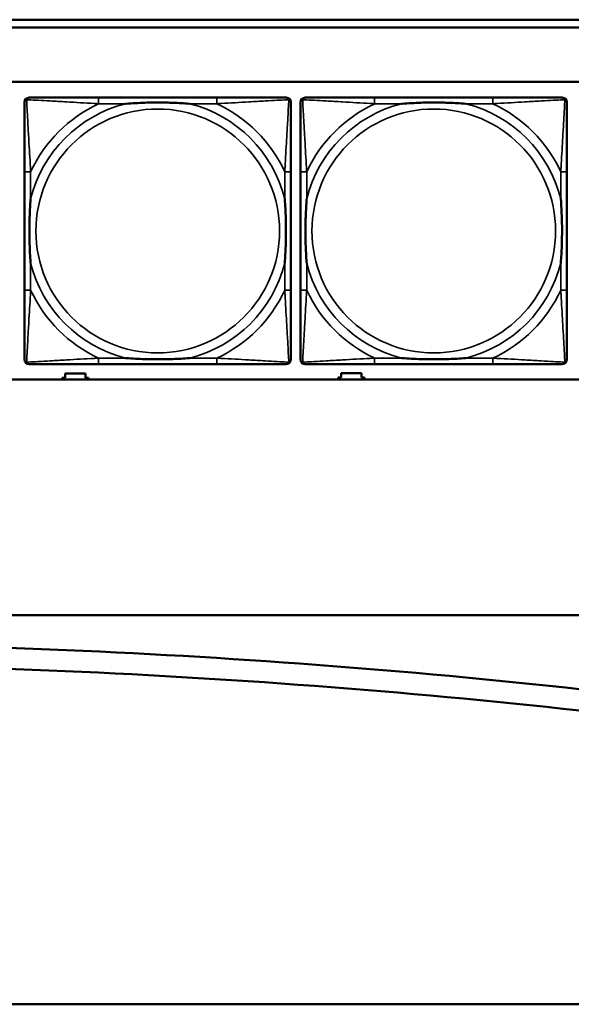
# Model space of a CAD drawing. Header units: inches. Extents: x -32 to 29.2, y -14.4 to 22.6.
# Tile 9 of 256: x -23.5 to -22.1, y -11.6 to -9. Entities that reach past the tile are written whole.
import ezdxf

# ---------------------------------------------------------------- set-up
doc = ezdxf.new("R2010")
doc.units = ezdxf.units.IN
doc.header["$MEASUREMENT"] = 0
doc.layers.add('Visible (ANSI)', color=7, linetype='Continuous', lineweight=50)
doc.layers.add('Visible Narrow (ANSI)', color=7, linetype='Continuous', lineweight=35)

msp = doc.modelspace()

# ---------------------------------------------------------------- linework, layer by layer
at = {"layer": 'Visible (ANSI)'}
for p, q in [((-27.8004, -9.0434), (-16.8129, -9.0434)), ((-16.8129, -9.0634), (-27.8004, -9.0634)), ((-27.8004, -9.2034), (-5.0254, -9.2034)), ((-23.0064, -9.2437), (-23.3103, -9.2437)), ((-22.2964, -9.2437), (-22.6003, -9.2437)), ((-23.5008, -9.4342), (-23.5008, -9.7382)), ((-22.8158, -9.7382), (-22.8158, -9.4342)), ((-22.7908, -9.4342), (-22.7908, -9.7382)), ((-22.1058, -9.7382), (-22.1058, -9.4342)), ((-23.3103, -9.9287), (-23.0064, -9.9287)), ((-22.6003, -9.9287), (-22.2964, -9.9287)), ((-5.0254, -9.968), (-27.8004, -9.968)), ((-23.4044, -9.968), (-23.4044, -9.9636)), ((-23.4044, -9.9636), (-23.3964, -9.9636)), ((-23.3964, -9.9636), (-23.3964, -9.9526)), ((-23.3964, -9.9526), (-23.3444, -9.9526)), ((-23.3444, -9.9526), (-23.3444, -9.9636)), ((-23.3444, -9.9636), (-23.3364, -9.9636)), ((-23.3364, -9.9636), (-23.3364, -9.968)), ((-22.6944, -9.968), (-22.6944, -9.9626)), ((-22.6944, -9.9626), (-22.6864, -9.9626)), ((-22.6864, -9.9626), (-22.6864, -9.9516)), ((-22.6864, -9.9516), (-22.6344, -9.9516)), ((-22.6344, -9.9516), (-22.6344, -9.9626)), ((-22.6344, -9.9626), (-22.6264, -9.9626)), ((-22.6264, -9.9626), (-22.6264, -9.968)), ((-28.6504, -10.5734), (8.8196, -10.5734)), ((-28.3604, -11.5734), (-4.8767, -11.5734))]:
    msp.add_line(p, q, dxfattribs=at)
for centre, radius, start, end in [((-23.489, -9.2555), 0.0118, 90, 180), ((-22.8276, -9.2555), 0.0118, 0, 90), ((-22.779, -9.2555), 0.0118, 90, 180), ((-22.1176, -9.2555), 0.0118, 0, 90), ((-23.489, -9.9169), 0.0118, 180, 270), ((-22.8276, -9.9169), 0.0118, 270, 360), ((-22.779, -9.9169), 0.0118, 180, 270), ((-22.1176, -9.9169), 0.0118, 270, 360), ((-24.2517, -30.6763), 20.0315, 82.14037, 90), ((-24.2603, -30.667), 19.9685, 82.11588, 89.9755)]:
    msp.add_arc(centre, radius, start, end, dxfattribs=at)
for points, knots in [([(-23.5008, -9.2555), (-23.5008, -9.2704), (-23.5008, -9.312), (-23.5008, -9.3526), (-23.5008, -9.3791), (-23.5008, -9.407), (-23.5008, -9.4342)], [-0.5252205, -0.5252205, -0.5252205, -0.5252205, -0.20743, -0.20743, -0.20743, 0, 0, 0, 0]), ([(-23.3103, -9.2437), (-23.3139, -9.2437), (-23.3174, -9.2437), (-23.321, -9.2437), (-23.3543, -9.2437), (-23.388, -9.2437), (-23.4188, -9.2437), (-23.4458, -9.2437), (-23.4713, -9.2437), (-23.4847, -9.2437), (-23.4864, -9.2437), (-23.4878, -9.2437), (-23.489, -9.2437)], [0, 0, 0, 0, 0.0272471, 0.0272471, 0.0272471, 0.2790553, 0.2790553, 0.2790553, 0.4988354, 0.4988354, 0.4988354, 0.5252205, 0.5252205, 0.5252205, 0.5252205]), ([(-23.2411, -9.2594), (-23.2406, -9.2594), (-23.2402, -9.2594), (-23.2237, -9.2581), (-23.2076, -9.2573), (-23.1847, -9.2565), (-23.178, -9.2564), (-23.1688, -9.2563), (-23.1663, -9.2563), (-23.1623, -9.2563), (-23.1606, -9.2562), (-23.1575, -9.2562), (-23.156, -9.2562), (-23.1524, -9.2563), (-23.1504, -9.2563), (-23.1442, -9.2563), (-23.1401, -9.2564), (-23.1303, -9.2566), (-23.1247, -9.2568), (-23.105, -9.2575), (-23.0909, -9.2583), (-23.0764, -9.2594), (-23.076, -9.2594), (-23.0756, -9.2594)], [-0.416114, -0.416114, -0.416114, -0.416114, -0.4127691, -0.4127691, -0.2896446, -0.2896446, -0.2388934, -0.2388934, -0.2201881, -0.2201881, -0.2080204, -0.2080204, -0.196499, -0.196499, -0.1809939, -0.1809939, -0.149741, -0.149741, -0.1073162, -0.1073162, 0, 0, 0.0033356, 0.0033356, 0.0033356, 0.0033356]), ([(-22.8276, -9.2437), (-22.8425, -9.2437), (-22.8841, -9.2437), (-22.9248, -9.2437), (-22.9513, -9.2437), (-22.9791, -9.2437), (-23.0064, -9.2437)], [-0.5252205, -0.5252205, -0.5252205, -0.5252205, -0.20743, -0.20743, -0.20743, 0, 0, 0, 0]), ([(-22.8158, -9.4342), (-22.8158, -9.4307), (-22.8158, -9.4271), (-22.8158, -9.4235), (-22.8158, -9.3903), (-22.8158, -9.3566), (-22.8158, -9.3257), (-22.8158, -9.2988), (-22.8158, -9.2732), (-22.8158, -9.2598), (-22.8158, -9.2582), (-22.8158, -9.2567), (-22.8158, -9.2555)], [0, 0, 0, 0, 0.0272471, 0.0272471, 0.0272471, 0.2790553, 0.2790553, 0.2790553, 0.4988354, 0.4988354, 0.4988354, 0.5252205, 0.5252205, 0.5252205, 0.5252205]), ([(-22.7908, -9.2555), (-22.7908, -9.2704), (-22.7908, -9.312), (-22.7908, -9.3526), (-22.7908, -9.3791), (-22.7908, -9.407), (-22.7908, -9.4342)], [-0.5252205, -0.5252205, -0.5252205, -0.5252205, -0.20743, -0.20743, -0.20743, 0, 0, 0, 0]), ([(-22.6003, -9.2437), (-22.6039, -9.2437), (-22.6074, -9.2437), (-22.611, -9.2437), (-22.6443, -9.2437), (-22.678, -9.2437), (-22.7088, -9.2437), (-22.7358, -9.2437), (-22.7613, -9.2437), (-22.7747, -9.2437), (-22.7764, -9.2437), (-22.7778, -9.2437), (-22.779, -9.2437)], [0, 0, 0, 0, 0.0272471, 0.0272471, 0.0272471, 0.2790553, 0.2790553, 0.2790553, 0.4988354, 0.4988354, 0.4988354, 0.5252205, 0.5252205, 0.5252205, 0.5252205]), ([(-22.5311, -9.2594), (-22.5306, -9.2594), (-22.5302, -9.2594), (-22.5137, -9.2581), (-22.4976, -9.2573), (-22.4747, -9.2565), (-22.468, -9.2564), (-22.4588, -9.2563), (-22.4563, -9.2563), (-22.4523, -9.2563), (-22.4506, -9.2562), (-22.4475, -9.2562), (-22.446, -9.2562), (-22.4424, -9.2563), (-22.4404, -9.2563), (-22.4342, -9.2563), (-22.4301, -9.2564), (-22.4203, -9.2566), (-22.4147, -9.2568), (-22.395, -9.2575), (-22.3809, -9.2583), (-22.3664, -9.2594), (-22.366, -9.2594), (-22.3656, -9.2594)], [-0.416114, -0.416114, -0.416114, -0.416114, -0.4127691, -0.4127691, -0.2896446, -0.2896446, -0.2388934, -0.2388934, -0.2201881, -0.2201881, -0.2080204, -0.2080204, -0.196499, -0.196499, -0.1809939, -0.1809939, -0.149741, -0.149741, -0.1073162, -0.1073162, 0, 0, 0.0033356, 0.0033356, 0.0033356, 0.0033356]), ([(-22.1176, -9.2437), (-22.1325, -9.2437), (-22.1741, -9.2437), (-22.2148, -9.2437), (-22.2413, -9.2437), (-22.2691, -9.2437), (-22.2964, -9.2437)], [-0.5252205, -0.5252205, -0.5252205, -0.5252205, -0.20743, -0.20743, -0.20743, 0, 0, 0, 0]), ([(-22.1058, -9.4342), (-22.1058, -9.4307), (-22.1058, -9.4271), (-22.1058, -9.4235), (-22.1058, -9.3903), (-22.1058, -9.3566), (-22.1058, -9.3257), (-22.1058, -9.2988), (-22.1058, -9.2732), (-22.1058, -9.2598), (-22.1058, -9.2582), (-22.1058, -9.2567), (-22.1058, -9.2555)], [0, 0, 0, 0, 0.0272471, 0.0272471, 0.0272471, 0.2790553, 0.2790553, 0.2790553, 0.4988354, 0.4988354, 0.4988354, 0.5252205, 0.5252205, 0.5252205, 0.5252205]), ([(-23.4851, -9.6689), (-23.4851, -9.6685), (-23.4852, -9.6681), (-23.4864, -9.6516), (-23.4873, -9.6355), (-23.488, -9.6125), (-23.4881, -9.6058), (-23.4882, -9.5967), (-23.4882, -9.5942), (-23.4883, -9.5901), (-23.4883, -9.5885), (-23.4883, -9.5854), (-23.4883, -9.5839), (-23.4883, -9.5803), (-23.4882, -9.5782), (-23.4882, -9.5721), (-23.4881, -9.5679), (-23.4879, -9.5582), (-23.4878, -9.5526), (-23.487, -9.5328), (-23.4862, -9.5188), (-23.4852, -9.5043), (-23.4851, -9.5039), (-23.4851, -9.5034)], [-0.416114, -0.416114, -0.416114, -0.416114, -0.4127691, -0.4127691, -0.2896446, -0.2896446, -0.2388934, -0.2388934, -0.2201881, -0.2201881, -0.2080204, -0.2080204, -0.196499, -0.196499, -0.1809939, -0.1809939, -0.149741, -0.149741, -0.1073162, -0.1073162, 0, 0, 0.0033356, 0.0033356, 0.0033356, 0.0033356]), ([(-22.8316, -9.5034), (-22.8315, -9.5039), (-22.8315, -9.5043), (-22.8302, -9.5208), (-22.8294, -9.5369), (-22.8287, -9.5598), (-22.8285, -9.5665), (-22.8284, -9.5757), (-22.8284, -9.5782), (-22.8284, -9.5823), (-22.8284, -9.5839), (-22.8284, -9.587), (-22.8284, -9.5885), (-22.8284, -9.5921), (-22.8284, -9.5941), (-22.8285, -9.6003), (-22.8285, -9.6044), (-22.8287, -9.6142), (-22.8289, -9.6198), (-22.8296, -9.6395), (-22.8304, -9.6536), (-22.8315, -9.6681), (-22.8315, -9.6685), (-22.8316, -9.6689)], [-0.416114, -0.416114, -0.416114, -0.416114, -0.4127691, -0.4127691, -0.2896446, -0.2896446, -0.2388934, -0.2388934, -0.2201881, -0.2201881, -0.2080204, -0.2080204, -0.196499, -0.196499, -0.1809939, -0.1809939, -0.149741, -0.149741, -0.1073162, -0.1073162, 0, 0, 0.0033356, 0.0033356, 0.0033356, 0.0033356]), ([(-22.7751, -9.6689), (-22.7751, -9.6685), (-22.7752, -9.6681), (-22.7764, -9.6516), (-22.7773, -9.6355), (-22.778, -9.6125), (-22.7781, -9.6058), (-22.7782, -9.5967), (-22.7782, -9.5942), (-22.7783, -9.5901), (-22.7783, -9.5885), (-22.7783, -9.5854), (-22.7783, -9.5839), (-22.7783, -9.5803), (-22.7782, -9.5782), (-22.7782, -9.5721), (-22.7781, -9.5679), (-22.7779, -9.5582), (-22.7778, -9.5526), (-22.777, -9.5328), (-22.7762, -9.5188), (-22.7752, -9.5043), (-22.7751, -9.5039), (-22.7751, -9.5034)], [-0.416114, -0.416114, -0.416114, -0.416114, -0.4127691, -0.4127691, -0.2896446, -0.2896446, -0.2388934, -0.2388934, -0.2201881, -0.2201881, -0.2080204, -0.2080204, -0.196499, -0.196499, -0.1809939, -0.1809939, -0.149741, -0.149741, -0.1073162, -0.1073162, 0, 0, 0.0033356, 0.0033356, 0.0033356, 0.0033356]), ([(-22.1216, -9.5034), (-22.1215, -9.5039), (-22.1215, -9.5043), (-22.1202, -9.5208), (-22.1194, -9.5369), (-22.1187, -9.5598), (-22.1185, -9.5665), (-22.1184, -9.5757), (-22.1184, -9.5782), (-22.1184, -9.5823), (-22.1184, -9.5839), (-22.1184, -9.587), (-22.1184, -9.5885), (-22.1184, -9.5921), (-22.1184, -9.5941), (-22.1185, -9.6003), (-22.1185, -9.6044), (-22.1187, -9.6142), (-22.1189, -9.6198), (-22.1196, -9.6395), (-22.1204, -9.6536), (-22.1215, -9.6681), (-22.1215, -9.6685), (-22.1216, -9.6689)], [-0.416114, -0.416114, -0.416114, -0.416114, -0.4127691, -0.4127691, -0.2896446, -0.2896446, -0.2388934, -0.2388934, -0.2201881, -0.2201881, -0.2080204, -0.2080204, -0.196499, -0.196499, -0.1809939, -0.1809939, -0.149741, -0.149741, -0.1073162, -0.1073162, 0, 0, 0.0033356, 0.0033356, 0.0033356, 0.0033356]), ([(-23.5008, -9.7382), (-23.5008, -9.7654), (-23.5008, -9.7932), (-23.5008, -9.8198), (-23.5008, -9.8604), (-23.5008, -9.902), (-23.5008, -9.9169)], [3.9382945, 3.9382945, 3.9382945, 3.9382945, 4.1457245, 4.1457245, 4.1457245, 4.463515, 4.463515, 4.463515, 4.463515]), ([(-22.8158, -9.9169), (-22.8158, -9.902), (-22.8158, -9.8604), (-22.8158, -9.8198), (-22.8158, -9.7932), (-22.8158, -9.7654), (-22.8158, -9.7382)], [-0.5252205, -0.5252205, -0.5252205, -0.5252205, -0.20743, -0.20743, -0.20743, 0, 0, 0, 0]), ([(-22.7908, -9.7382), (-22.7908, -9.7654), (-22.7908, -9.7932), (-22.7908, -9.8198), (-22.7908, -9.8604), (-22.7908, -9.902), (-22.7908, -9.9169)], [3.9382945, 3.9382945, 3.9382945, 3.9382945, 4.1457245, 4.1457245, 4.1457245, 4.463515, 4.463515, 4.463515, 4.463515]), ([(-22.1058, -9.9169), (-22.1058, -9.902), (-22.1058, -9.8604), (-22.1058, -9.8198), (-22.1058, -9.7932), (-22.1058, -9.7654), (-22.1058, -9.7382)], [-0.5252205, -0.5252205, -0.5252205, -0.5252205, -0.20743, -0.20743, -0.20743, 0, 0, 0, 0]), ([(-23.0756, -9.913), (-23.076, -9.913), (-23.0764, -9.913), (-23.0909, -9.9141), (-23.105, -9.9149), (-23.1247, -9.9156), (-23.1303, -9.9158), (-23.1401, -9.916), (-23.1442, -9.9161), (-23.1504, -9.9161), (-23.1524, -9.9161), (-23.156, -9.9161), (-23.1575, -9.9161), (-23.1606, -9.9161), (-23.1623, -9.9161), (-23.1663, -9.9161), (-23.1688, -9.9161), (-23.178, -9.916), (-23.1847, -9.9158), (-23.2076, -9.9151), (-23.2237, -9.9143), (-23.2402, -9.913), (-23.2406, -9.913), (-23.2411, -9.913)], [-0.4149464, -0.4149464, -0.4149464, -0.4149464, -0.41162, -0.41162, -0.3046026, -0.3046026, -0.2622958, -0.2622958, -0.23113, -0.23113, -0.215668, -0.215668, -0.2041787, -0.2041787, -0.1920448, -0.1920448, -0.1733916, -0.1733916, -0.1227817, -0.1227817, 0, 0, 0.0033356, 0.0033356, 0.0033356, 0.0033356]), ([(-22.3656, -9.913), (-22.366, -9.913), (-22.3664, -9.913), (-22.3809, -9.9141), (-22.395, -9.9149), (-22.4147, -9.9156), (-22.4203, -9.9158), (-22.4301, -9.916), (-22.4342, -9.9161), (-22.4404, -9.9161), (-22.4424, -9.9161), (-22.446, -9.9161), (-22.4475, -9.9161), (-22.4506, -9.9161), (-22.4523, -9.9161), (-22.4563, -9.9161), (-22.4588, -9.9161), (-22.468, -9.916), (-22.4747, -9.9158), (-22.4976, -9.9151), (-22.5137, -9.9143), (-22.5302, -9.913), (-22.5306, -9.913), (-22.5311, -9.913)], [-0.4149464, -0.4149464, -0.4149464, -0.4149464, -0.41162, -0.41162, -0.3046026, -0.3046026, -0.2622958, -0.2622958, -0.23113, -0.23113, -0.215668, -0.215668, -0.2041787, -0.2041787, -0.1920448, -0.1920448, -0.1733916, -0.1733916, -0.1227817, -0.1227817, 0, 0, 0.0033356, 0.0033356, 0.0033356, 0.0033356]), ([(-23.489, -9.9287), (-23.4741, -9.9287), (-23.4325, -9.9287), (-23.3919, -9.9287), (-23.3654, -9.9287), (-23.3375, -9.9287), (-23.3103, -9.9287)], [-0.5252205, -0.5252205, -0.5252205, -0.5252205, -0.20743, -0.20743, -0.20743, 0, 0, 0, 0]), ([(-23.0064, -9.9287), (-22.9791, -9.9287), (-22.9513, -9.9287), (-22.9248, -9.9287), (-22.8841, -9.9287), (-22.8425, -9.9287), (-22.8276, -9.9287)], [3.9382945, 3.9382945, 3.9382945, 3.9382945, 4.1457245, 4.1457245, 4.1457245, 4.463515, 4.463515, 4.463515, 4.463515]), ([(-22.779, -9.9287), (-22.7641, -9.9287), (-22.7225, -9.9287), (-22.6819, -9.9287), (-22.6554, -9.9287), (-22.6275, -9.9287), (-22.6003, -9.9287)], [-0.5252205, -0.5252205, -0.5252205, -0.5252205, -0.20743, -0.20743, -0.20743, 0, 0, 0, 0]), ([(-22.2964, -9.9287), (-22.2691, -9.9287), (-22.2413, -9.9287), (-22.2148, -9.9287), (-22.1741, -9.9287), (-22.1325, -9.9287), (-22.1176, -9.9287)], [3.9382945, 3.9382945, 3.9382945, 3.9382945, 4.1457245, 4.1457245, 4.1457245, 4.463515, 4.463515, 4.463515, 4.463515])]:
    msp.add_open_spline(points, degree=3, knots=knots, dxfattribs=at)
at = {"layer": 'Visible Narrow (ANSI)'}
for p, q in [((-23.3103, -9.2437), (-23.3103, -9.2594)), ((-23.3103, -9.2594), (-23.2411, -9.2594)), ((-23.0756, -9.2594), (-23.0064, -9.2594)), ((-23.0064, -9.2437), (-23.0064, -9.2594)), ((-22.6003, -9.2437), (-22.6003, -9.2594)), ((-22.6003, -9.2594), (-22.5311, -9.2594)), ((-22.3656, -9.2594), (-22.2964, -9.2594)), ((-22.2964, -9.2437), (-22.2964, -9.2594)), ((-23.4851, -9.4342), (-23.5008, -9.4342)), ((-23.4851, -9.5034), (-23.4851, -9.4342)), ((-22.8158, -9.4342), (-22.8316, -9.4342)), ((-22.8316, -9.4342), (-22.8316, -9.5034)), ((-22.7751, -9.4342), (-22.7908, -9.4342)), ((-22.7751, -9.5034), (-22.7751, -9.4342)), ((-22.1058, -9.4342), (-22.1216, -9.4342)), ((-22.1216, -9.4342), (-22.1216, -9.5034)), ((-23.4851, -9.7382), (-23.4851, -9.6689)), ((-22.8316, -9.6689), (-22.8316, -9.7382)), ((-22.7751, -9.7382), (-22.7751, -9.6689)), ((-22.1216, -9.6689), (-22.1216, -9.7382)), ((-23.4851, -9.7382), (-23.5008, -9.7382)), ((-22.8158, -9.7382), (-22.8316, -9.7382)), ((-22.7751, -9.7382), (-22.7908, -9.7382)), ((-22.1058, -9.7382), (-22.1216, -9.7382)), ((-23.3103, -9.913), (-23.3103, -9.9287)), ((-23.2411, -9.913), (-23.3103, -9.913)), ((-23.0064, -9.913), (-23.0756, -9.913)), ((-23.0064, -9.913), (-23.0064, -9.9287)), ((-22.6003, -9.913), (-22.6003, -9.9287)), ((-22.5311, -9.913), (-22.6003, -9.913)), ((-22.2964, -9.913), (-22.3656, -9.913)), ((-22.2964, -9.913), (-22.2964, -9.9287))]:
    msp.add_line(p, q, dxfattribs=at)
for centre in [(-23.1583, -9.5862), (-22.4483, -9.5862)]:
    msp.add_circle(centre, 0.3133, dxfattribs=at)
for centre, radius, start, end in [((-23.1583, -9.5862), 0.3371, 104.2103, 165.7897), ((-23.1583, -9.5862), 0.3604, 114.9407, 155.0593), ((-23.1583, -9.5862), 0.3371, 14.2103, 75.7897), ((-23.1583, -9.5862), 0.3604, 24.9407, 65.0593), ((-22.4483, -9.5862), 0.3371, 104.2103, 165.7897), ((-22.4483, -9.5862), 0.3604, 114.9407, 155.0593), ((-22.4483, -9.5862), 0.3371, 14.2103, 75.7897), ((-22.4483, -9.5862), 0.3604, 24.9407, 65.0593), ((-23.1583, -9.5862), 0.3371, 194.2103, 255.7897), ((-23.1583, -9.5862), 0.3371, 284.2103, 345.7897), ((-22.4483, -9.5862), 0.3371, 194.2103, 255.7897), ((-22.4483, -9.5862), 0.3371, 284.2103, 345.7897), ((-23.1583, -9.5862), 0.3604, 204.9407, 245.0593), ((-23.1583, -9.5862), 0.3604, 294.9407, 335.0593), ((-22.4483, -9.5862), 0.3604, 204.9407, 245.0593), ((-22.4483, -9.5862), 0.3604, 294.9407, 335.0593)]:
    msp.add_arc(centre, radius, start, end, dxfattribs=at)
for points, knots in [([(-23.5008, -9.2555), (-23.5008, -9.2549), (-23.5008, -9.2543), (-23.5005, -9.2533), (-23.5004, -9.2529), (-23.5, -9.2522), (-23.4999, -9.252), (-23.4996, -9.2516), (-23.4995, -9.2515), (-23.4992, -9.2511), (-23.4989, -9.2508), (-23.4982, -9.2502), (-23.4977, -9.2499), (-23.4967, -9.2493), (-23.4961, -9.2491), (-23.4956, -9.249)], [-0.02627331, -0.02627331, -0.02627331, -0.02627331, -0.02158775, -0.02158775, -0.01736415, -0.01736415, -0.0147244, -0.0147244, -0.01307456, -0.01307456, -0.00977487, -0.00977487, -0.00449537, -0.00449537, 0.00012419, 0.00012419, 0.00012419, 0.00012419]), ([(-23.4956, -9.249), (-23.4954, -9.2484), (-23.4952, -9.2478), (-23.4946, -9.2468), (-23.4943, -9.2463), (-23.4937, -9.2456), (-23.4934, -9.2453), (-23.493, -9.245), (-23.4929, -9.2449), (-23.4925, -9.2446), (-23.4923, -9.2445), (-23.4916, -9.2442), (-23.4912, -9.244), (-23.4902, -9.2437), (-23.4896, -9.2437), (-23.489, -9.2437)], [-0.00012419, -0.00012419, -0.00012419, -0.00012419, 0.00449537, 0.00449537, 0.00977487, 0.00977487, 0.01307456, 0.01307456, 0.0147244, 0.0147244, 0.01736415, 0.01736415, 0.02158775, 0.02158775, 0.02627331, 0.02627331, 0.02627331, 0.02627331]), ([(-23.4851, -9.4342), (-23.4853, -9.4305), (-23.4855, -9.4267), (-23.487, -9.3994), (-23.4885, -9.3752), (-23.4907, -9.3373), (-23.4915, -9.3233), (-23.4935, -9.288), (-23.4946, -9.2679), (-23.4954, -9.2525), (-23.4955, -9.2507), (-23.4956, -9.249)], [0, 0, 0, 0, 0.0278591, 0.0278591, 0.201273, 0.201273, 0.3066357, 0.3066357, 0.475216, 0.475216, 0.5007189, 0.5007189, 0.5007189, 0.5007189]), ([(-23.4956, -9.249), (-23.4939, -9.249), (-23.492, -9.2491), (-23.4766, -9.25), (-23.4565, -9.251), (-23.4212, -9.253), (-23.4072, -9.2538), (-23.3693, -9.2561), (-23.3452, -9.2575), (-23.3178, -9.259), (-23.314, -9.2592), (-23.3103, -9.2594)], [-0.5007189, -0.5007189, -0.5007189, -0.5007189, -0.475216, -0.475216, -0.3066357, -0.3066357, -0.201273, -0.201273, -0.0278591, -0.0278591, 0, 0, 0, 0]), ([(-23.0064, -9.2594), (-23.0026, -9.2592), (-22.9988, -9.259), (-22.9715, -9.2575), (-22.9473, -9.2561), (-22.9095, -9.2538), (-22.8954, -9.253), (-22.8602, -9.251), (-22.8401, -9.25), (-22.8246, -9.2491), (-22.8228, -9.249), (-22.8211, -9.249)], [0, 0, 0, 0, 0.0278591, 0.0278591, 0.201273, 0.201273, 0.3066357, 0.3066357, 0.475216, 0.475216, 0.5007189, 0.5007189, 0.5007189, 0.5007189]), ([(-22.8211, -9.249), (-22.8212, -9.2507), (-22.8213, -9.2525), (-22.8221, -9.2679), (-22.8232, -9.288), (-22.8252, -9.3233), (-22.826, -9.3373), (-22.8282, -9.3752), (-22.8296, -9.3994), (-22.8311, -9.4267), (-22.8314, -9.4305), (-22.8316, -9.4342)], [-0.5007189, -0.5007189, -0.5007189, -0.5007189, -0.475216, -0.475216, -0.3066357, -0.3066357, -0.201273, -0.201273, -0.0278591, -0.0278591, 0, 0, 0, 0]), ([(-22.8276, -9.2437), (-22.827, -9.2437), (-22.8264, -9.2437), (-22.8255, -9.244), (-22.825, -9.2442), (-22.8244, -9.2445), (-22.8241, -9.2446), (-22.8238, -9.2449), (-22.8236, -9.245), (-22.8232, -9.2453), (-22.823, -9.2456), (-22.8223, -9.2463), (-22.822, -9.2468), (-22.8215, -9.2478), (-22.8213, -9.2484), (-22.8211, -9.249)], [-0.02627331, -0.02627331, -0.02627331, -0.02627331, -0.02158775, -0.02158775, -0.01736415, -0.01736415, -0.0147244, -0.0147244, -0.01307456, -0.01307456, -0.00977487, -0.00977487, -0.00449537, -0.00449537, 0.00012419, 0.00012419, 0.00012419, 0.00012419]), ([(-22.8211, -9.249), (-22.8205, -9.2491), (-22.82, -9.2493), (-22.8189, -9.2499), (-22.8184, -9.2502), (-22.8177, -9.2508), (-22.8175, -9.2511), (-22.8171, -9.2515), (-22.817, -9.2516), (-22.8168, -9.252), (-22.8166, -9.2522), (-22.8163, -9.2529), (-22.8161, -9.2533), (-22.8159, -9.2543), (-22.8158, -9.2549), (-22.8158, -9.2555)], [-0.00012419, -0.00012419, -0.00012419, -0.00012419, 0.00449537, 0.00449537, 0.00977487, 0.00977487, 0.01307456, 0.01307456, 0.0147244, 0.0147244, 0.01736415, 0.01736415, 0.02158775, 0.02158775, 0.02627331, 0.02627331, 0.02627331, 0.02627331]), ([(-22.7908, -9.2555), (-22.7908, -9.2549), (-22.7908, -9.2543), (-22.7905, -9.2533), (-22.7904, -9.2529), (-22.79, -9.2522), (-22.7899, -9.252), (-22.7896, -9.2516), (-22.7895, -9.2515), (-22.7892, -9.2511), (-22.7889, -9.2508), (-22.7882, -9.2502), (-22.7877, -9.2499), (-22.7867, -9.2493), (-22.7861, -9.2491), (-22.7856, -9.249)], [-0.02627331, -0.02627331, -0.02627331, -0.02627331, -0.02158775, -0.02158775, -0.01736415, -0.01736415, -0.0147244, -0.0147244, -0.01307456, -0.01307456, -0.00977487, -0.00977487, -0.00449537, -0.00449537, 0.00012419, 0.00012419, 0.00012419, 0.00012419]), ([(-22.7856, -9.249), (-22.7854, -9.2484), (-22.7852, -9.2478), (-22.7846, -9.2468), (-22.7843, -9.2463), (-22.7837, -9.2456), (-22.7834, -9.2453), (-22.783, -9.245), (-22.7829, -9.2449), (-22.7825, -9.2446), (-22.7823, -9.2445), (-22.7816, -9.2442), (-22.7812, -9.244), (-22.7802, -9.2437), (-22.7796, -9.2437), (-22.779, -9.2437)], [-0.00012419, -0.00012419, -0.00012419, -0.00012419, 0.00449537, 0.00449537, 0.00977487, 0.00977487, 0.01307456, 0.01307456, 0.0147244, 0.0147244, 0.01736415, 0.01736415, 0.02158775, 0.02158775, 0.02627331, 0.02627331, 0.02627331, 0.02627331]), ([(-22.7751, -9.4342), (-22.7753, -9.4305), (-22.7755, -9.4267), (-22.777, -9.3994), (-22.7785, -9.3752), (-22.7807, -9.3373), (-22.7815, -9.3233), (-22.7835, -9.288), (-22.7846, -9.2679), (-22.7854, -9.2525), (-22.7855, -9.2507), (-22.7856, -9.249)], [0, 0, 0, 0, 0.0278591, 0.0278591, 0.201273, 0.201273, 0.3066357, 0.3066357, 0.475216, 0.475216, 0.5007189, 0.5007189, 0.5007189, 0.5007189]), ([(-22.7856, -9.249), (-22.7839, -9.249), (-22.782, -9.2491), (-22.7666, -9.25), (-22.7465, -9.251), (-22.7112, -9.253), (-22.6972, -9.2538), (-22.6593, -9.2561), (-22.6352, -9.2575), (-22.6078, -9.259), (-22.604, -9.2592), (-22.6003, -9.2594)], [-0.5007189, -0.5007189, -0.5007189, -0.5007189, -0.475216, -0.475216, -0.3066357, -0.3066357, -0.201273, -0.201273, -0.0278591, -0.0278591, 0, 0, 0, 0]), ([(-22.2964, -9.2594), (-22.2926, -9.2592), (-22.2888, -9.259), (-22.2615, -9.2575), (-22.2373, -9.2561), (-22.1995, -9.2538), (-22.1854, -9.253), (-22.1502, -9.251), (-22.1301, -9.25), (-22.1146, -9.2491), (-22.1128, -9.249), (-22.1111, -9.249)], [0, 0, 0, 0, 0.0278591, 0.0278591, 0.201273, 0.201273, 0.3066357, 0.3066357, 0.475216, 0.475216, 0.5007189, 0.5007189, 0.5007189, 0.5007189]), ([(-22.1111, -9.249), (-22.1112, -9.2507), (-22.1113, -9.2525), (-22.1121, -9.2679), (-22.1132, -9.288), (-22.1152, -9.3233), (-22.116, -9.3373), (-22.1182, -9.3752), (-22.1196, -9.3994), (-22.1211, -9.4267), (-22.1214, -9.4305), (-22.1216, -9.4342)], [-0.5007189, -0.5007189, -0.5007189, -0.5007189, -0.475216, -0.475216, -0.3066357, -0.3066357, -0.201273, -0.201273, -0.0278591, -0.0278591, 0, 0, 0, 0]), ([(-22.1176, -9.2437), (-22.117, -9.2437), (-22.1164, -9.2437), (-22.1155, -9.244), (-22.115, -9.2442), (-22.1144, -9.2445), (-22.1141, -9.2446), (-22.1138, -9.2449), (-22.1136, -9.245), (-22.1132, -9.2453), (-22.113, -9.2456), (-22.1123, -9.2463), (-22.112, -9.2468), (-22.1115, -9.2478), (-22.1113, -9.2484), (-22.1111, -9.249)], [-0.02627331, -0.02627331, -0.02627331, -0.02627331, -0.02158775, -0.02158775, -0.01736415, -0.01736415, -0.0147244, -0.0147244, -0.01307456, -0.01307456, -0.00977487, -0.00977487, -0.00449537, -0.00449537, 0.00012419, 0.00012419, 0.00012419, 0.00012419]), ([(-22.1111, -9.249), (-22.1105, -9.2491), (-22.11, -9.2493), (-22.1089, -9.2499), (-22.1084, -9.2502), (-22.1077, -9.2508), (-22.1075, -9.2511), (-22.1071, -9.2515), (-22.107, -9.2516), (-22.1068, -9.252), (-22.1066, -9.2522), (-22.1063, -9.2529), (-22.1061, -9.2533), (-22.1059, -9.2543), (-22.1058, -9.2549), (-22.1058, -9.2555)], [-0.00012419, -0.00012419, -0.00012419, -0.00012419, 0.00449537, 0.00449537, 0.00977487, 0.00977487, 0.01307456, 0.01307456, 0.0147244, 0.0147244, 0.01736415, 0.01736415, 0.02158775, 0.02158775, 0.02627331, 0.02627331, 0.02627331, 0.02627331]), ([(-23.4956, -9.9234), (-23.4955, -9.9217), (-23.4954, -9.9199), (-23.4946, -9.9045), (-23.4935, -9.8843), (-23.4915, -9.8491), (-23.4907, -9.8351), (-23.4885, -9.7972), (-23.487, -9.773), (-23.4855, -9.7457), (-23.4853, -9.7419), (-23.4851, -9.7382)], [-4.4390134, -4.4390134, -4.4390134, -4.4390134, -4.4135105, -4.4135105, -4.2449302, -4.2449302, -4.1395675, -4.1395675, -3.9661536, -3.9661536, -3.9382945, -3.9382945, -3.9382945, -3.9382945]), ([(-22.8316, -9.7382), (-22.8314, -9.7419), (-22.8311, -9.7457), (-22.8296, -9.773), (-22.8282, -9.7972), (-22.826, -9.8351), (-22.8252, -9.8491), (-22.8232, -9.8843), (-22.8221, -9.9045), (-22.8213, -9.9199), (-22.8212, -9.9217), (-22.8211, -9.9234)], [0, 0, 0, 0, 0.0278591, 0.0278591, 0.201273, 0.201273, 0.3066357, 0.3066357, 0.475216, 0.475216, 0.5007189, 0.5007189, 0.5007189, 0.5007189]), ([(-22.7856, -9.9234), (-22.7855, -9.9217), (-22.7854, -9.9199), (-22.7846, -9.9045), (-22.7835, -9.8843), (-22.7815, -9.8491), (-22.7807, -9.8351), (-22.7785, -9.7972), (-22.777, -9.773), (-22.7755, -9.7457), (-22.7753, -9.7419), (-22.7751, -9.7382)], [-4.4390134, -4.4390134, -4.4390134, -4.4390134, -4.4135105, -4.4135105, -4.2449302, -4.2449302, -4.1395675, -4.1395675, -3.9661536, -3.9661536, -3.9382945, -3.9382945, -3.9382945, -3.9382945]), ([(-22.1216, -9.7382), (-22.1214, -9.7419), (-22.1211, -9.7457), (-22.1196, -9.773), (-22.1182, -9.7972), (-22.116, -9.8351), (-22.1152, -9.8491), (-22.1132, -9.8843), (-22.1121, -9.9045), (-22.1113, -9.9199), (-22.1112, -9.9217), (-22.1111, -9.9234)], [0, 0, 0, 0, 0.0278591, 0.0278591, 0.201273, 0.201273, 0.3066357, 0.3066357, 0.475216, 0.475216, 0.5007189, 0.5007189, 0.5007189, 0.5007189]), ([(-23.4956, -9.9234), (-23.4961, -9.9232), (-23.4967, -9.923), (-23.4977, -9.9225), (-23.4982, -9.9222), (-23.4989, -9.9216), (-23.4992, -9.9213), (-23.4995, -9.9209), (-23.4996, -9.9208), (-23.4999, -9.9204), (-23.5, -9.9201), (-23.5004, -9.9195), (-23.5005, -9.9191), (-23.5008, -9.9181), (-23.5008, -9.9175), (-23.5008, -9.9169)], [-0.00012419, -0.00012419, -0.00012419, -0.00012419, 0.00449537, 0.00449537, 0.00977487, 0.00977487, 0.01307456, 0.01307456, 0.0147244, 0.0147244, 0.01736415, 0.01736415, 0.02158775, 0.02158775, 0.02627331, 0.02627331, 0.02627331, 0.02627331]), ([(-23.3103, -9.913), (-23.314, -9.9132), (-23.3178, -9.9134), (-23.3452, -9.9149), (-23.3693, -9.9163), (-23.4072, -9.9185), (-23.4212, -9.9193), (-23.4565, -9.9213), (-23.4766, -9.9224), (-23.492, -9.9232), (-23.4939, -9.9233), (-23.4956, -9.9234)], [0, 0, 0, 0, 0.0278591, 0.0278591, 0.201273, 0.201273, 0.3066357, 0.3066357, 0.475216, 0.475216, 0.5007189, 0.5007189, 0.5007189, 0.5007189]), ([(-22.8211, -9.9234), (-22.8228, -9.9233), (-22.8246, -9.9232), (-22.8401, -9.9224), (-22.8602, -9.9213), (-22.8954, -9.9193), (-22.9095, -9.9185), (-22.9473, -9.9163), (-22.9715, -9.9149), (-22.9988, -9.9134), (-23.0026, -9.9132), (-23.0064, -9.913)], [-4.4390134, -4.4390134, -4.4390134, -4.4390134, -4.4135105, -4.4135105, -4.2449302, -4.2449302, -4.1395675, -4.1395675, -3.9661536, -3.9661536, -3.9382945, -3.9382945, -3.9382945, -3.9382945]), ([(-22.8158, -9.9169), (-22.8158, -9.9175), (-22.8159, -9.9181), (-22.8161, -9.9191), (-22.8163, -9.9195), (-22.8166, -9.9201), (-22.8168, -9.9204), (-22.817, -9.9208), (-22.8171, -9.9209), (-22.8175, -9.9213), (-22.8177, -9.9216), (-22.8184, -9.9222), (-22.8189, -9.9225), (-22.82, -9.923), (-22.8205, -9.9232), (-22.8211, -9.9234)], [-0.02627331, -0.02627331, -0.02627331, -0.02627331, -0.02158775, -0.02158775, -0.01736415, -0.01736415, -0.0147244, -0.0147244, -0.01307456, -0.01307456, -0.00977487, -0.00977487, -0.00449537, -0.00449537, 0.00012419, 0.00012419, 0.00012419, 0.00012419]), ([(-22.7856, -9.9234), (-22.7861, -9.9232), (-22.7867, -9.923), (-22.7877, -9.9225), (-22.7882, -9.9222), (-22.7889, -9.9216), (-22.7892, -9.9213), (-22.7895, -9.9209), (-22.7896, -9.9208), (-22.7899, -9.9204), (-22.79, -9.9201), (-22.7904, -9.9195), (-22.7905, -9.9191), (-22.7908, -9.9181), (-22.7908, -9.9175), (-22.7908, -9.9169)], [-0.00012419, -0.00012419, -0.00012419, -0.00012419, 0.00449537, 0.00449537, 0.00977487, 0.00977487, 0.01307456, 0.01307456, 0.0147244, 0.0147244, 0.01736415, 0.01736415, 0.02158775, 0.02158775, 0.02627331, 0.02627331, 0.02627331, 0.02627331]), ([(-22.6003, -9.913), (-22.604, -9.9132), (-22.6078, -9.9134), (-22.6352, -9.9149), (-22.6593, -9.9163), (-22.6972, -9.9185), (-22.7112, -9.9193), (-22.7465, -9.9213), (-22.7666, -9.9224), (-22.782, -9.9232), (-22.7839, -9.9233), (-22.7856, -9.9234)], [0, 0, 0, 0, 0.0278591, 0.0278591, 0.201273, 0.201273, 0.3066357, 0.3066357, 0.475216, 0.475216, 0.5007189, 0.5007189, 0.5007189, 0.5007189]), ([(-22.1111, -9.9234), (-22.1128, -9.9233), (-22.1146, -9.9232), (-22.1301, -9.9224), (-22.1502, -9.9213), (-22.1854, -9.9193), (-22.1995, -9.9185), (-22.2373, -9.9163), (-22.2615, -9.9149), (-22.2888, -9.9134), (-22.2926, -9.9132), (-22.2964, -9.913)], [-4.4390134, -4.4390134, -4.4390134, -4.4390134, -4.4135105, -4.4135105, -4.2449302, -4.2449302, -4.1395675, -4.1395675, -3.9661536, -3.9661536, -3.9382945, -3.9382945, -3.9382945, -3.9382945]), ([(-22.1058, -9.9169), (-22.1058, -9.9175), (-22.1059, -9.9181), (-22.1061, -9.9191), (-22.1063, -9.9195), (-22.1066, -9.9201), (-22.1068, -9.9204), (-22.107, -9.9208), (-22.1071, -9.9209), (-22.1075, -9.9213), (-22.1077, -9.9216), (-22.1084, -9.9222), (-22.1089, -9.9225), (-22.11, -9.923), (-22.1105, -9.9232), (-22.1111, -9.9234)], [-0.02627331, -0.02627331, -0.02627331, -0.02627331, -0.02158775, -0.02158775, -0.01736415, -0.01736415, -0.0147244, -0.0147244, -0.01307456, -0.01307456, -0.00977487, -0.00977487, -0.00449537, -0.00449537, 0.00012419, 0.00012419, 0.00012419, 0.00012419]), ([(-23.489, -9.9287), (-23.4896, -9.9287), (-23.4902, -9.9286), (-23.4912, -9.9284), (-23.4916, -9.9282), (-23.4923, -9.9279), (-23.4925, -9.9278), (-23.4929, -9.9275), (-23.493, -9.9274), (-23.4934, -9.927), (-23.4937, -9.9268), (-23.4943, -9.9261), (-23.4946, -9.9256), (-23.4952, -9.9245), (-23.4954, -9.924), (-23.4956, -9.9234)], [-0.02627331, -0.02627331, -0.02627331, -0.02627331, -0.02158775, -0.02158775, -0.01736415, -0.01736415, -0.0147244, -0.0147244, -0.01307456, -0.01307456, -0.00977487, -0.00977487, -0.00449537, -0.00449537, 0.00012419, 0.00012419, 0.00012419, 0.00012419]), ([(-22.8211, -9.9234), (-22.8213, -9.924), (-22.8215, -9.9245), (-22.822, -9.9256), (-22.8223, -9.9261), (-22.823, -9.9268), (-22.8232, -9.927), (-22.8236, -9.9274), (-22.8238, -9.9275), (-22.8241, -9.9278), (-22.8244, -9.9279), (-22.825, -9.9282), (-22.8255, -9.9284), (-22.8264, -9.9286), (-22.827, -9.9287), (-22.8276, -9.9287)], [-0.00012419, -0.00012419, -0.00012419, -0.00012419, 0.00449537, 0.00449537, 0.00977487, 0.00977487, 0.01307456, 0.01307456, 0.0147244, 0.0147244, 0.01736415, 0.01736415, 0.02158775, 0.02158775, 0.02627331, 0.02627331, 0.02627331, 0.02627331]), ([(-22.779, -9.9287), (-22.7796, -9.9287), (-22.7802, -9.9286), (-22.7812, -9.9284), (-22.7816, -9.9282), (-22.7823, -9.9279), (-22.7825, -9.9278), (-22.7829, -9.9275), (-22.783, -9.9274), (-22.7834, -9.927), (-22.7837, -9.9268), (-22.7843, -9.9261), (-22.7846, -9.9256), (-22.7852, -9.9245), (-22.7854, -9.924), (-22.7856, -9.9234)], [-0.02627331, -0.02627331, -0.02627331, -0.02627331, -0.02158775, -0.02158775, -0.01736415, -0.01736415, -0.0147244, -0.0147244, -0.01307456, -0.01307456, -0.00977487, -0.00977487, -0.00449537, -0.00449537, 0.00012419, 0.00012419, 0.00012419, 0.00012419]), ([(-22.1111, -9.9234), (-22.1113, -9.924), (-22.1115, -9.9245), (-22.112, -9.9256), (-22.1123, -9.9261), (-22.113, -9.9268), (-22.1132, -9.927), (-22.1136, -9.9274), (-22.1138, -9.9275), (-22.1141, -9.9278), (-22.1144, -9.9279), (-22.115, -9.9282), (-22.1155, -9.9284), (-22.1164, -9.9286), (-22.117, -9.9287), (-22.1176, -9.9287)], [-0.00012419, -0.00012419, -0.00012419, -0.00012419, 0.00449537, 0.00449537, 0.00977487, 0.00977487, 0.01307456, 0.01307456, 0.0147244, 0.0147244, 0.01736415, 0.01736415, 0.02158775, 0.02158775, 0.02627331, 0.02627331, 0.02627331, 0.02627331])]:
    msp.add_open_spline(points, degree=3, knots=knots, dxfattribs=at)

doc.saveas('drawing.dxf')
